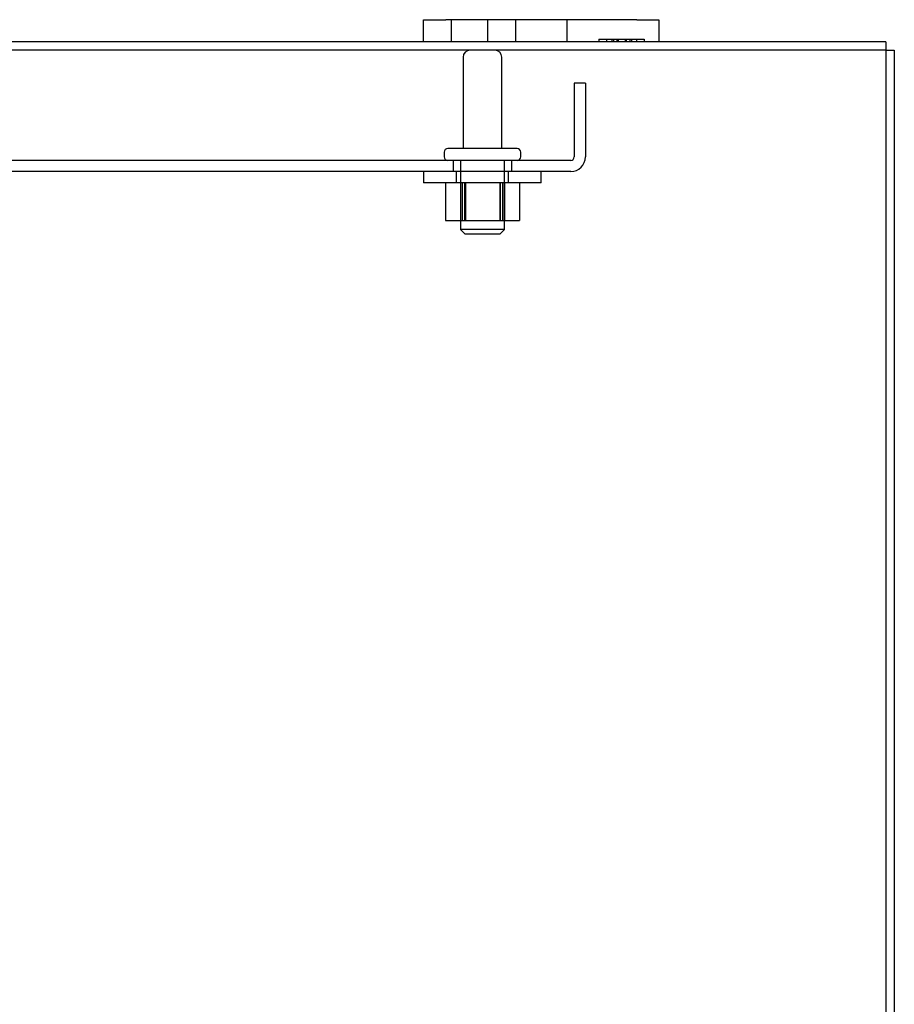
# Model space of a CAD drawing. Header units: inches. Extents: x 1 to 240, y -1 to 159.
# Tile 52 of 103: x 73 to 80, y 138 to 147. Entities that reach past the tile are written whole.
import ezdxf
from ezdxf.lldxf.tags import DXFTag

# ---------------------------------------------------------------- set-up
doc = ezdxf.new("R2010")
doc.units = ezdxf.units.IN
doc.header["$MEASUREMENT"] = 0
for name, color, linetype in [('COM40678', 7, 'Continuous'), ('COM43552', 7, 'Continuous'), ('COM43581', 7, 'Continuous'), ('Default', 7, 'Continuous'), ('FET07710', 7, 'Continuous'), ('NTS166105', 7, 'Continuous'), ('STD26094', 7, 'Continuous'), ('WAF25059', 7, 'Continuous')]:
    doc.layers.add(name, color=color, linetype=linetype)
tags = doc.linetypes.add('HIDDEN2', pattern=[0.1875, 0.125, -0.0625]).pattern_tags.tags
tags[6:7] = [DXFTag(74, 4), DXFTag(75, 0), DXFTag(340, '0'), DXFTag(46, 0.0), DXFTag(50, 0.0), DXFTag(44, 0.0), DXFTag(45, 0.0)]
tags[4:5] = [DXFTag(74, 4), DXFTag(75, 0), DXFTag(340, '0'), DXFTag(46, 0.0), DXFTag(50, 0.0), DXFTag(44, 0.0), DXFTag(45, 0.0)]

# ---------------------------------------------------------------- blocks, each defined once
blk = doc.blocks.new('SE4')
at = {"layer": 'COM40678', "color": 7, "linetype": 'HIDDEN2'}
for p, q in [((77.3957, 146.1937), (77.3957, 145.5687)), ((77.4907, 146.1937), (77.3957, 146.1937)), ((77.4907, 146.1937), (77.4907, 145.5687)), ((77.3657, 145.5387), (56.6157, 145.5387)), ((76.3657, 145.5387), (76.3657, 145.4437)), ((76.8657, 145.4437), (76.8657, 145.5387)), ((77.3657, 145.4437), (56.6157, 145.4437))]:
    blk.add_line(p, q, dxfattribs=at)
for radius in [0.03, 0.125]:
    blk.add_arc((77.3657, 145.5687), radius, 270, 0, dxfattribs=at)
at = {"layer": 'COM43552', "color": 7, "linetype": 'HIDDEN2'}
blk.add_line((80.0437, 146.4757), (54.8487, 146.4757), dxfattribs=at)
at = {"layer": 'COM43552', "color": 7, "linetype": 'Continuous'}
for p, q in [((76.1157, 146.5477), (58.7407, 146.5477)), ((80.0437, 146.5477), (78.1157, 146.5477)), ((80.0437, 146.5477), (80.0437, 146.4397)), ((80.0437, 146.4397), (80.0437, 136.775))]:
    blk.add_line(p, q, dxfattribs=at)
at = {"layer": 'COM43581', "color": 7, "linetype": 'Continuous'}
for p, q in [((80.0437, 146.4757), (80.1157, 146.4757)), ((80.1157, 146.4757), (80.1157, 136.6937))]:
    blk.add_line(p, q, dxfattribs=at)
at = {"layer": 'FET07710', "color": 7, "linetype": 'Continuous'}
for p, q in [((76.1157, 146.7347), (76.3032, 146.7347)), ((76.1157, 146.5477), (76.1157, 146.7347)), ((77.9282, 146.7347), (76.3032, 146.7347)), ((77.9282, 146.7347), (78.1157, 146.7347)), ((78.1157, 146.7347), (78.1157, 146.5477)), ((76.3032, 146.5477), (76.1157, 146.5477)), ((77.9282, 146.5477), (76.3032, 146.5477)), ((78.1157, 146.5477), (77.9282, 146.5477))]:
    blk.add_line(p, q, dxfattribs=at)
at = {"layer": 'FET07710', "color": 7, "linetype": 'HIDDEN2'}
for p, q in [((76.3501, 146.7347), (76.3501, 146.5477)), ((76.6626, 146.5477), (76.6626, 146.7347)), ((76.897, 146.7347), (76.897, 146.5477)), ((76.8972, 146.7347), (76.8972, 146.5477)), ((77.3337, 146.7347), (77.3337, 146.5477)), ((77.3345, 146.5477), (77.3345, 146.7347)), ((77.6054, 146.5677), (77.6054, 146.5477)), ((77.6054, 146.5677), (77.728, 146.5677)), ((77.67, 146.5677), (77.67, 146.5477)), ((77.7143, 146.5677), (77.7143, 146.5477)), ((77.728, 146.5677), (77.728, 146.5477)), ((77.728, 146.5677), (77.837, 146.5677)), ((77.7591, 146.5677), (77.7591, 146.5477)), ((77.7682, 146.5677), (77.7682, 146.5477)), ((77.828, 146.5677), (77.828, 146.5477)), ((77.837, 146.5677), (77.837, 146.5477)), ((77.837, 146.5677), (77.8819, 146.5677)), ((77.8682, 146.5677), (77.8682, 146.5477)), ((77.8819, 146.5677), (77.8819, 146.5477)), ((77.8819, 146.5677), (77.9907, 146.5677)), ((77.9262, 146.5677), (77.9262, 146.5477)), ((77.9907, 146.5677), (77.9907, 146.5477))]:
    blk.add_line(p, q, dxfattribs=at)
at = {"layer": 'NTS166105', "color": 7, "linetype": 'HIDDEN2'}
for p, q in [((76.3018, 145.3477), (76.3018, 145.0277)), ((76.4282, 145.3477), (76.4282, 145.0277)), ((76.444, 145.3477), (76.444, 145.0277)), ((76.4621, 145.3477), (76.4621, 145.0277)), ((76.4708, 145.3477), (76.4708, 145.0277)), ((76.7622, 145.3477), (76.7622, 145.0277)), ((76.7694, 145.0277), (76.7694, 145.3477)), ((76.7866, 145.3477), (76.7866, 145.0277)), ((76.8032, 145.3477), (76.8032, 145.0277)), ((76.9313, 145.3477), (76.9313, 145.0277)), ((76.3018, 145.0277), (76.444, 145.0277)), ((76.444, 145.0277), (76.7622, 145.0277)), ((76.7622, 145.0277), (76.9313, 145.0277))]:
    blk.add_line(p, q, dxfattribs=at)
at = {"layer": 'STD26094', "color": 7, "linetype": 'HIDDEN2'}
for p, q in [((76.4507, 146.4157), (76.4507, 145.6387)), ((76.7807, 145.6387), (76.7807, 146.4157)), ((76.9107, 145.6387), (76.3207, 145.6387)), ((76.2907, 145.6087), (76.2907, 145.5687)), ((76.9407, 145.5687), (76.9407, 145.6087)), ((76.4282, 145.5387), (76.4282, 144.9512)), ((76.8032, 144.9512), (76.8032, 145.5387)), ((76.8032, 144.9512), (76.4282, 144.9512)), ((76.4282, 144.9512), (76.4657, 144.9137)), ((76.4657, 144.9137), (76.7657, 144.9137)), ((76.7657, 144.9137), (76.8032, 144.9512))]:
    blk.add_line(p, q, dxfattribs=at)
for centre, radius, start, end in [((76.5107, 146.4157), 0.06, 90, 180), ((76.7207, 146.4157), 0.06, 0, 90), ((76.3207, 145.6087), 0.03, 90, 180), ((76.9107, 145.6087), 0.03, 0, 90), ((76.3207, 145.5687), 0.03, 180, 270), ((76.9107, 145.5687), 0.03, 270, 0)]:
    blk.add_arc(centre, radius, start, end, dxfattribs=at)
at = {"layer": 'WAF25059', "color": 7, "linetype": 'HIDDEN2'}
for p, q in [((76.1157, 145.4437), (76.1157, 145.3477)), ((76.3932, 145.4437), (76.3932, 145.3477)), ((76.8382, 145.3477), (76.8382, 145.4437)), ((77.1157, 145.3477), (77.1157, 145.4437)), ((77.1157, 145.3477), (76.1157, 145.3477))]:
    blk.add_line(p, q, dxfattribs=at)

msp = doc.modelspace()

# ---------------------------------------------------------------- block references
at = {"layer": 'Default'}
msp.add_blockref('SE4', (0, 0), dxfattribs=at)

doc.saveas('drawing.dxf')
